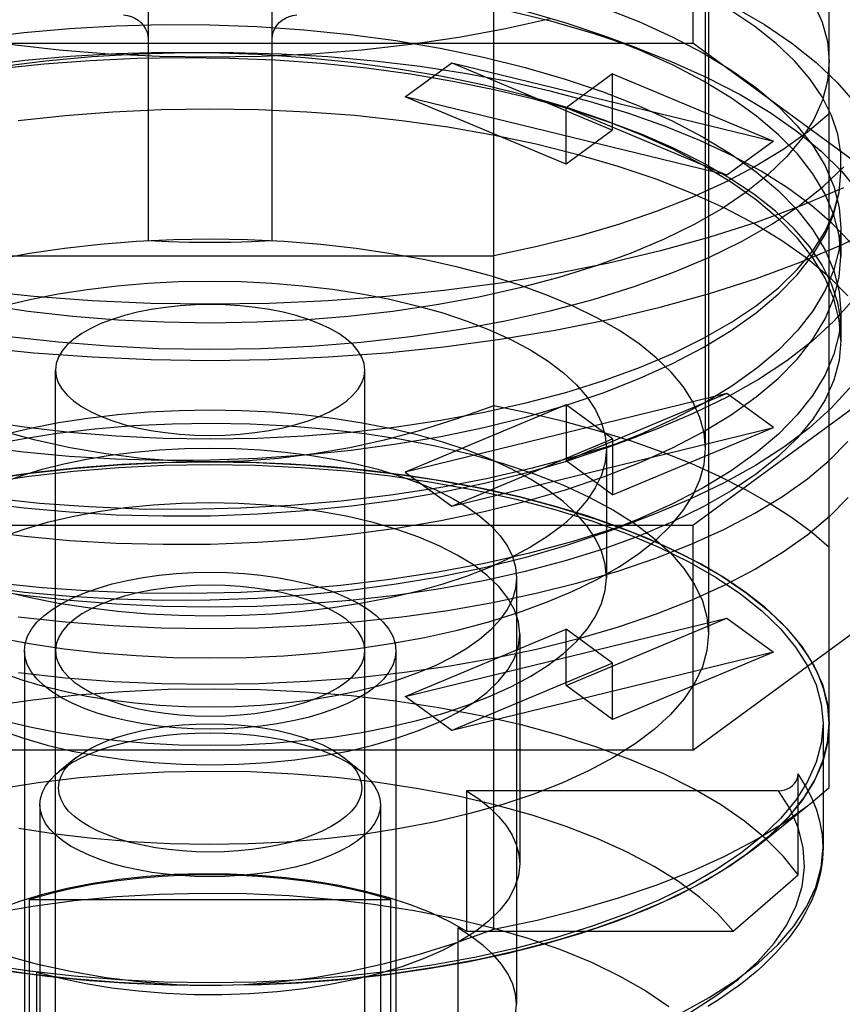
# Model space of a CAD drawing. Header units: inches. Extents: x 0 to 227, y 0 to 147.
# Tile 143 of 247: x 75.601 to 76.124, y 83.478 to 84.104. Entities that reach past the tile are written whole.
import ezdxf

# ---------------------------------------------------------------- set-up
doc = ezdxf.new("R2010")
doc.units = ezdxf.units.IN
doc.header["$LTSCALE"] = 12.466667
doc.header["$MEASUREMENT"] = 0
doc.linetypes.add('HIDDEN', pattern=[0.2, 0.1, -0.1])
doc.layers.get('0').update_dxf_attribs({"linetype": 'CONTINUOUS'})
doc.layers.add('DEFAULT_2', color=8, linetype='HIDDEN')

msp = doc.modelspace()

# ---------------------------------------------------------------- linework, layer by layer
at = {"color": 7, "linetype": 'Continuous'}
for points in [[(76.09815, 83.95), (76.12476, 83.96123), (76.14951, 83.9732), (76.17227, 83.98587), (76.19294, 83.99915), (76.21139, 84.01299), (76.22757, 84.02733), (76.24144, 84.04215), (76.2529, 84.05735), (76.26185, 84.07285), (76.26829, 84.08858), (76.27215, 84.1044), (76.27345, 84.12037)], [(75.93876, 84.10458), (75.91016, 84.0982), (75.88052, 84.09273), (75.84999, 84.08822), (75.81875, 84.08467), (75.78696, 84.08213), (75.7548, 84.08059), (75.72246, 84.08008), (75.69012, 84.08058), (75.65796, 84.0821), (75.62617, 84.08464), (75.59491, 84.08817), (75.56437, 84.09267), (75.53471, 84.09813), (75.50609, 84.10451)], [(76.12509, 83.99706), (76.09848, 83.98581), (76.07011, 83.97536), (76.04013, 83.96575), (76.00865, 83.95703), (75.97585, 83.94923)], [(75.31945, 83.96138), (75.34608, 83.95012), (75.37446, 83.93967), (75.40443, 83.93006), (75.43588, 83.92135), (75.46864, 83.91356), (75.5026, 83.90673), (75.53759, 83.9009), (75.57348, 83.89608), (75.61008, 83.89231), (75.6472, 83.88961), (75.68466, 83.88798), (75.72228, 83.88743), (75.75989, 83.88798), (75.79732, 83.8896), (75.83439, 83.8923), (75.87094, 83.89607), (75.90679, 83.90087), (75.94174, 83.9067), (75.97567, 83.91351), (76.00841, 83.92128), (76.03984, 83.92998), (76.06979, 83.93957), (76.09815, 83.95)], [(75.97585, 83.94923), (75.94186, 83.9424), (75.90685, 83.93656), (75.87098, 83.93175), (75.83441, 83.92799), (75.79732, 83.92528), (75.75988, 83.92366), (75.72227, 83.92311), (75.68466, 83.92366), (75.64722, 83.92528), (75.61013, 83.92799), (75.57356, 83.93175), (75.53769, 83.93656), (75.50268, 83.9424)]]:
    msp.add_lwpolyline(points, dxfattribs=at)
at = {"layer": 'DEFAULT_2', "color": 8, "linetype": 'HIDDEN'}
for p, q in [((75.90269, 83.52581), (75.90268, 84.28676)), ((76.0392, 84.25239), (76.0392, 83.7136)), ((76.03723, 83.83135), (76.03723, 84.23812)), ((76.02913, 84.2317), (76.02913, 84.08898)), ((76.11597, 83.61595), (76.11597, 84.19662)), ((75.6829, 84.12527), (75.6829, 83.96333)), ((75.76164, 83.96333), (75.76164, 84.12527)), ((75.41541, 84.08898), (76.02913, 84.08898)), ((75.99339, 84.08603), (75.97256, 84.09364)), ((76.33599, 83.86436), (76.02913, 84.08898)), ((75.84636, 84.05502), (75.87589, 84.07664)), ((75.87589, 84.07664), (76.08046, 84.02672)), ((75.87589, 84.07664), (75.97818, 84.03384)), ((75.97818, 84.06952), (75.94865, 84.04791)), ((75.97818, 84.03384), (75.97818, 84.06952)), ((75.97818, 84.06952), (76.08046, 84.02672)), ((76.05093, 84.00511), (75.84636, 84.05502)), ((75.94865, 84.01222), (75.84636, 84.05502)), ((75.94865, 84.01222), (75.94865, 84.04791)), ((76.05093, 84.00511), (75.94865, 84.04791)), ((75.98169, 84.03677), (75.97281, 84.04002)), ((75.97818, 84.03384), (75.94865, 84.01222)), ((76.08046, 84.02672), (76.05093, 84.00511)), ((76.33599, 84.00708), (76.02913, 83.78246)), ((76.12337, 83.9714), (76.12337, 83.95356)), ((75.54185, 83.95399), (75.90269, 83.95399)), ((76.12337, 83.91788), (76.12337, 83.90004)), ((75.62384, 83.37463), (75.62384, 83.88131)), ((75.8207, 83.37463), (75.8207, 83.88131)), ((76.05093, 83.86633), (75.84636, 83.81642)), ((76.05093, 83.86633), (75.94865, 83.82353)), ((76.02913, 83.63974), (76.33599, 83.86436)), ((76.08046, 83.84472), (76.05093, 83.86633)), ((75.94865, 83.85922), (75.84636, 83.81642)), ((75.94865, 83.85922), (75.94865, 83.82353)), ((75.97818, 83.8376), (75.94865, 83.85922)), ((75.87589, 83.7948), (76.08046, 83.84472)), ((75.97303, 83.83149), (75.99391, 83.83912)), ((75.97818, 83.80192), (76.08046, 83.84472)), ((75.87589, 83.7948), (75.97818, 83.8376)), ((75.97818, 83.8376), (75.97818, 83.80192)), ((75.97424, 83.83135), (75.97424, 83.74928)), ((75.97818, 83.80192), (75.94865, 83.82353)), ((75.84636, 83.81642), (75.87589, 83.7948)), ((76.02913, 83.78246), (75.41541, 83.78246)), ((75.97284, 83.77791), (75.99371, 83.78553)), ((76.02913, 83.78246), (76.02913, 83.63974)), ((75.91715, 83.74928), (75.91715, 83.47811)), ((75.84636, 83.67369), (76.05093, 83.72361)), ((75.94865, 83.68081), (76.05093, 83.72361)), ((76.05093, 83.72361), (76.08046, 83.70199)), ((75.84636, 83.67369), (75.94865, 83.71649)), ((75.91912, 83.7136), (75.91912, 83.56731)), ((75.94865, 83.68081), (75.94865, 83.71649)), ((75.97818, 83.69488), (75.94865, 83.71649)), ((75.60416, 83.7029), (75.60416, 83.34608)), ((75.84038, 83.7029), (75.84038, 83.34608)), ((76.08046, 83.70199), (75.87589, 83.65208)), ((76.08046, 83.70199), (75.97818, 83.65919)), ((75.97818, 83.69488), (75.87589, 83.65208)), ((75.97818, 83.65919), (75.97818, 83.69488)), ((75.97818, 83.65919), (75.94865, 83.68081)), ((75.87589, 83.65208), (75.84636, 83.67369)), ((76.11203, 83.65651), (76.11203, 83.57801)), ((76.02913, 83.63974), (75.41541, 83.63974)), ((75.63694, 83.63469), (75.62649, 83.62631)), ((75.8076, 83.63469), (75.81805, 83.62631)), ((76.09612, 83.56038), (76.09612, 83.6246)), ((75.88536, 83.6139), (75.88536, 83.52469)), ((76.08379, 83.6139), (75.88536, 83.6139)), ((76.10537, 83.60685), (76.11597, 83.61595)), ((75.614, 83.60497), (75.614, 83.25887)), ((75.83054, 83.60497), (75.83054, 83.25887)), ((76.07055, 83.57893), (76.10537, 83.60685)), ((76.07521, 83.54224), (76.09612, 83.56038)), ((75.60747, 83.41264), (75.60747, 83.54466)), ((75.60747, 83.54466), (75.83707, 83.54466)), ((75.83707, 83.54466), (75.83707, 83.41264)), ((76.05487, 83.52469), (76.07521, 83.54224)), ((75.87975, 83.52662), (75.87975, 83.29757)), ((75.88536, 83.52469), (76.05487, 83.52469)), ((75.61203, 83.33754), (75.61203, 83.49839))]:
    msp.add_line(p, q, dxfattribs=at)
for points in [[(75.9897, 84.19966), (76.01053, 84.19088), (76.02976, 84.18146), (76.04727, 84.17146), (76.06294, 84.16095), (76.07672, 84.14997), (76.08856, 84.13854), (76.09836, 84.12676), (76.10603, 84.11469), (76.11155, 84.10242), (76.11486, 84.09005), (76.11597, 84.07755)], [(76.12337, 84.00708), (76.12343, 84.0192), (76.12148, 84.03121), (76.1175, 84.04316), (76.11155, 84.05494), (76.10367, 84.06651), (76.09386, 84.07784), (76.08212, 84.0889), (76.06857, 84.09961), (76.05334, 84.10985), (76.03643, 84.11963), (76.01785, 84.12893), (75.99768, 84.13769), (75.98142, 84.14394)], [(75.99334, 84.13959), (76.01117, 84.13275), (76.03413, 84.12278), (76.05536, 84.11214), (76.07475, 84.10088), (76.09219, 84.08907), (76.10765, 84.07675), (76.12107, 84.06399), (76.13237, 84.05084)], [(75.97256, 84.09366), (75.94869, 84.10176), (75.92328, 84.10916), (75.89678, 84.11574), (75.86933, 84.12145), (75.84112, 84.12628), (75.8122, 84.13021), (75.78258, 84.13324), (75.75256, 84.13533), (75.72245, 84.13645), (75.69239, 84.13662), (75.66258, 84.13584), (75.63315, 84.13413), (75.60424, 84.13149), (75.57597, 84.12796), (75.54843, 84.12353), (75.52186, 84.11824), (75.49647, 84.11214), (75.47234, 84.10525), (75.44845, 84.09721)], [(75.42757, 84.08959), (75.4319, 84.09116), (75.45647, 84.09925), (75.48252, 84.10654), (75.50991, 84.11299), (75.53848, 84.11856), (75.56809, 84.12323), (75.59856, 84.12697), (75.62975, 84.12975), (75.66145, 84.13153), (75.6935, 84.1323), (75.72568, 84.13206), (75.75781, 84.1308), (75.78964, 84.12857), (75.82088, 84.12537), (75.85151, 84.12123), (75.88147, 84.11612), (75.91057, 84.11009), (75.93865, 84.10318), (75.96559, 84.09542), (75.99341, 84.08606)], [(75.97196, 84.11172), (75.99484, 84.10278), (76.01613, 84.09315), (76.03562, 84.08297), (76.05335, 84.0722), (76.06937, 84.06083), (76.08347, 84.04894), (76.09555, 84.03663), (76.10552, 84.02396), (76.11333, 84.01101), (76.11892, 83.99787), (76.12226, 83.98464), (76.12337, 83.9714)], [(75.66715, 84.10707), (75.66963, 84.10671), (75.672, 84.10602), (75.67432, 84.10499), (75.67646, 84.10367), (75.67833, 84.10209), (75.67993, 84.10029), (75.68122, 84.09827), (75.68216, 84.09613), (75.68272, 84.09398), (75.6829, 84.09178)], [(75.76164, 84.09178), (75.76183, 84.09401), (75.76239, 84.09617), (75.76334, 84.09831), (75.76464, 84.10033), (75.76624, 84.10212), (75.76811, 84.10369), (75.77024, 84.105), (75.77255, 84.10603), (75.77492, 84.10671), (75.77739, 84.10707)], [(75.57561, 84.09222), (75.60391, 84.09578), (75.63287, 84.09842), (75.66233, 84.10015), (75.69213, 84.10093), (75.7221, 84.10078), (75.75207, 84.09967), (75.78187, 84.09762), (75.81134, 84.09463), (75.84031, 84.09072), (75.86862, 84.0859), (75.89612, 84.08021), (75.92264, 84.07365), (75.94804, 84.06628), (75.97217, 84.05812), (75.99491, 84.04923), (76.01612, 84.03963), (76.03571, 84.02939), (76.05353, 84.01856), (76.06948, 84.00722), (76.0835, 83.99539), (76.09553, 83.98312), (76.10549, 83.97049), (76.11329, 83.95757), (76.11888, 83.94444), (76.12225, 83.93119), (76.12337, 83.91788)], [(76.12337, 83.95356), (76.12226, 83.9668), (76.11893, 83.98), (76.11336, 83.99311), (76.10559, 84.00602), (76.09568, 84.01864), (76.08368, 84.03091), (76.06968, 84.04274), (76.05378, 84.05408), (76.03607, 84.06487), (76.01662, 84.07508), (75.99549, 84.08466), (75.97256, 84.09366)], [(75.97281, 84.04005), (75.94842, 84.04832), (75.92302, 84.05571), (75.89647, 84.06228), (75.86898, 84.068), (75.84085, 84.0728), (75.81205, 84.07671), (75.7826, 84.07972), (75.75272, 84.0818), (75.7226, 84.08293), (75.6925, 84.0831), (75.66271, 84.08232), (75.63331, 84.08062), (75.60444, 84.07799), (75.57619, 84.07447), (75.54862, 84.07004), (75.52199, 84.06474), (75.49655, 84.05863), (75.47237, 84.05174), (75.44868, 84.04377)], [(76.12918, 83.96268), (76.11786, 83.97452), (76.10462, 83.98599), (76.08951, 83.99704), (76.07257, 84.00765), (76.05392, 84.01774), (76.03363, 84.02725), (76.01182, 84.03614), (75.98861, 84.04435), (75.96412, 84.05186), (75.93846, 84.05862), (75.91177, 84.06461), (75.88416, 84.06979), (75.85577, 84.07415), (75.82672, 84.07766), (75.79718, 84.0803), (75.76727, 84.08207), (75.73717, 84.08295), (75.70704, 84.08295), (75.677, 84.08206), (75.64714, 84.08029), (75.61761, 84.07764), (75.58857, 84.07412)], [(75.99341, 84.08606), (76.01551, 84.07747), (76.03822, 84.06734), (76.05922, 84.0565), (76.07841, 84.04501), (76.09566, 84.03294), (76.11087, 84.02039), (76.12394, 84.00742), (76.13478, 83.99412)], [(75.98171, 84.03678), (75.97527, 84.03909), (75.95225, 84.0466), (75.92808, 84.05341), (75.90285, 84.05948), (75.8767, 84.0648), (75.84963, 84.06934), (75.82162, 84.07312), (75.79296, 84.07608), (75.76388, 84.07818), (75.73453, 84.07942), (75.7051, 84.0798), (75.67561, 84.07931), (75.64609, 84.07794), (75.61683, 84.07572), (75.58816, 84.07266), (75.56005, 84.06877), (75.53259, 84.06407), (75.50573, 84.05854)], [(76.11597, 84.07755), (76.11486, 84.06508), (76.11157, 84.05274), (76.10608, 84.0405), (76.09845, 84.02847), (76.08871, 84.01672)], [(75.60011, 84.03995), (75.63006, 84.04318), (75.66048, 84.04551), (75.69123, 84.04691), (75.72213, 84.04738), (75.75303, 84.04692), (75.78377, 84.04553), (75.8142, 84.04321), (75.84414, 84.03998), (75.87346, 84.03586), (75.902, 84.03088), (75.92961, 84.02504), (75.95617, 84.01839), (75.98154, 84.01096), (76.0056, 84.00278), (76.02821, 83.99389), (76.04928, 83.98435), (76.06869, 83.97419), (76.08634, 83.96347), (76.10212, 83.95226), (76.11597, 83.9406), (76.12786, 83.92851)], [(76.11597, 84.04412), (76.10211, 84.03246), (76.08641, 84.0213), (76.06882, 84.01061), (76.04949, 84.00048), (76.02849, 83.99096), (76.00595, 83.98208), (75.98197, 83.97391), (75.95669, 83.96648), (75.93028, 83.95984), (75.90269, 83.95399)], [(76.12337, 83.90004), (76.12226, 83.9133), (76.11891, 83.92652), (76.11334, 83.93962), (76.10558, 83.95252), (76.09567, 83.96512), (76.08369, 83.97737), (76.06971, 83.9892), (76.0538, 84.00055), (76.03601, 84.01138), (76.01646, 84.02163), (75.99527, 84.03123), (75.97281, 84.04005)], [(76.12337, 83.90004), (76.12345, 83.91207), (76.1215, 83.92407), (76.1175, 83.93608), (76.11151, 83.94797), (76.10354, 83.95962), (76.09362, 83.97103), (76.0817, 83.9822), (76.06796, 83.993), (76.05257, 84.00328), (76.03556, 84.01304), (76.01702, 84.02227), (75.99694, 84.03094), (75.98171, 84.03678)], [(76.08871, 84.01672), (76.07693, 84.00532), (76.0632, 83.99435), (76.04758, 83.98384), (76.0301, 83.97383), (76.01089, 83.96439), (75.99005, 83.95559), (75.96773, 83.94747), (75.94405, 83.94008), (75.91914, 83.93347), (75.89315, 83.92766), (75.86621, 83.92269), (75.83846, 83.91858), (75.81005, 83.91536), (75.78114, 83.91304), (75.75189, 83.91164), (75.72248, 83.91117), (75.69306, 83.91163), (75.66382, 83.91301), (75.6349, 83.91532), (75.60648, 83.91853), (75.57871, 83.92263)], [(75.59455, 83.90267), (75.62579, 83.89913), (75.65758, 83.89659), (75.68974, 83.89505), (75.72208, 83.89453), (75.75442, 83.89504), (75.78658, 83.89656), (75.81837, 83.89909), (75.84963, 83.90263), (75.88017, 83.90713), (75.90983, 83.91259), (75.93845, 83.91896), (75.96585, 83.92623), (75.99191, 83.93433), (76.01645, 83.94324), (76.03937, 83.9529), (76.06052, 83.96327), (76.07979, 83.97427), (76.09702, 83.98583), (76.11218, 83.9979), (76.12519, 84.01047)], [(75.5753, 83.83278), (75.60355, 83.82923), (75.63253, 83.82656), (75.66218, 83.82482), (75.69219, 83.82403), (75.72228, 83.82419), (75.75235, 83.82531), (75.7823, 83.82738), (75.81188, 83.83039), (75.84081, 83.83432), (75.86902, 83.83913), (75.89633, 83.84481), (75.92271, 83.85133), (75.94812, 83.85871), (75.9723, 83.86689), (75.99507, 83.87581), (76.01629, 83.88541), (76.03577, 83.8956), (76.0535, 83.90638), (76.06945, 83.91772), (76.0835, 83.92957), (76.0956, 83.94191), (76.10559, 83.95462), (76.11336, 83.96754), (76.11893, 83.98064), (76.12226, 83.99384), (76.12337, 84.00708)], [(75.57577, 83.84928), (75.60409, 83.8451), (75.63306, 83.84182), (75.66253, 83.83946), (75.69232, 83.83804), (75.72225, 83.83757), (75.75221, 83.83804), (75.78208, 83.83947), (75.81164, 83.84183), (75.84068, 83.84513), (75.86904, 83.84933), (75.89656, 83.85441), (75.9231, 83.86035), (75.94849, 83.8671), (75.97261, 83.87464), (75.99532, 83.88291), (76.0165, 83.89188), (76.03605, 83.90149), (76.05383, 83.91169), (76.06973, 83.92239), (76.08368, 83.93356), (76.09564, 83.94515), (76.10554, 83.9571), (76.11329, 83.96933), (76.11888, 83.98178), (76.12223, 83.99436), (76.12337, 84.00708)], [(76.12337, 83.9714), (76.12226, 83.95817), (76.11894, 83.94501), (76.11342, 83.93197), (76.10572, 83.91913), (76.09583, 83.9065), (76.08385, 83.89422), (76.06992, 83.88241), (76.05408, 83.87108), (76.0364, 83.86028), (76.01693, 83.85004), (75.99568, 83.84038), (75.97303, 83.83147)], [(75.85893, 83.95128), (75.83737, 83.95525), (75.81517, 83.95854), (75.79245, 83.96111), (75.76933, 83.96296), (75.74594, 83.96408), (75.72242, 83.96446), (75.69889, 83.96409), (75.6755, 83.96298), (75.65238, 83.96114), (75.62965, 83.95857), (75.60743, 83.9553)], [(75.76164, 83.96333), (75.74854, 83.96275), (75.73542, 83.9624), (75.72227, 83.96229), (75.70912, 83.9624), (75.696, 83.96275), (75.6829, 83.96333)], [(75.60743, 83.9553), (75.58586, 83.95133), (75.56505, 83.94669), (75.54512, 83.94141), (75.52617, 83.93551), (75.50832, 83.92903), (75.49165, 83.92201), (75.47627, 83.91447), (75.46226, 83.90647), (75.44972, 83.89807), (75.4387, 83.88928), (75.42924, 83.88014), (75.4214, 83.87072), (75.41526, 83.86107), (75.41085, 83.85125), (75.4082, 83.84135), (75.40731, 83.83135)], [(75.57587, 83.77918), (75.60414, 83.77564), (75.63308, 83.773), (75.66261, 83.77128), (75.69248, 83.7705), (75.72244, 83.77067), (75.7524, 83.77179), (75.78226, 83.77385), (75.81178, 83.77686), (75.84072, 83.78078), (75.86897, 83.7856), (75.89643, 83.79131), (75.92292, 83.79786), (75.94825, 83.80523), (75.97233, 83.81338), (75.99509, 83.82229), (76.0163, 83.83189), (76.0358, 83.8421), (76.05353, 83.85288), (76.06939, 83.86416), (76.08338, 83.87594), (76.09546, 83.88824), (76.10547, 83.90092), (76.11329, 83.91388), (76.11889, 83.92703), (76.12225, 83.94028), (76.12337, 83.95356)], [(76.03723, 83.83135), (76.03634, 83.84133), (76.03371, 83.85121), (76.02931, 83.861), (76.02321, 83.87062), (76.01542, 83.88002), (76.006, 83.88914), (75.99501, 83.89792), (75.98251, 83.90633), (75.96852, 83.91434), (75.95314, 83.92189), (75.93647, 83.92894), (75.9186, 83.93543), (75.89965, 83.94134), (75.87972, 83.94663), (75.85893, 83.95128)], [(75.4703, 83.83135), (75.47113, 83.83994), (75.47348, 83.84822), (75.47737, 83.85639), (75.48275, 83.86441), (75.48961, 83.87223), (75.49788, 83.87979), (75.50754, 83.88706), (75.51851, 83.894), (75.53076, 83.90055), (75.54419, 83.90668), (75.55874, 83.91236), (75.57427, 83.91753), (75.59058, 83.92214), (75.60769, 83.92619), (75.6256, 83.92969), (75.64415, 83.93259), (75.66322, 83.93487), (75.68268, 83.93652), (75.70235, 83.9375), (75.72227, 83.93784)], [(75.72227, 83.93784), (75.74205, 83.93751), (75.7616, 83.93653), (75.78101, 83.9349), (75.80006, 83.93264), (75.81864, 83.92974), (75.8366, 83.92625), (75.85378, 83.92219), (75.87018, 83.91756), (75.8858, 83.91236), (75.90045, 83.90664), (75.91397, 83.90046), (75.92628, 83.89385), (75.93731, 83.88685), (75.94699, 83.87952), (75.95526, 83.87189), (75.96209, 83.86402), (75.96742, 83.85596), (75.97123, 83.84775), (75.97351, 83.83945), (75.97424, 83.83135)], [(75.8207, 83.88131), (75.82021, 83.8854), (75.8188, 83.88942), (75.81645, 83.89338), (75.81319, 83.89723), (75.80905, 83.90093), (75.80409, 83.90443), (75.79836, 83.90769), (75.79191, 83.9107), (75.78475, 83.91344), (75.77698, 83.91588), (75.76867, 83.91799), (75.75992, 83.91974), (75.75082, 83.92111), (75.74145, 83.9221), (75.73192, 83.9227), (75.7223, 83.9229), (75.71268, 83.9227), (75.70317, 83.92211), (75.69383, 83.92113), (75.68476, 83.91976), (75.67604, 83.91803), (75.66775, 83.91594), (75.65999, 83.91351), (75.65283, 83.91078), (75.64635, 83.90778), (75.6406, 83.90452), (75.6356, 83.90101), (75.63142, 83.89731), (75.62813, 83.89344), (75.62575, 83.88946), (75.62433, 83.88542), (75.62384, 83.88131)], [(76.13074, 83.92555), (76.1189, 83.91226), (76.10493, 83.89943), (76.08891, 83.8871), (76.07095, 83.87531), (76.05112, 83.86412), (76.02947, 83.85357), (76.00612, 83.84374), (75.99392, 83.83912)], [(76.12337, 83.91788), (76.12225, 83.90458), (76.11889, 83.89134), (76.11332, 83.87825), (76.10554, 83.86535), (76.09562, 83.85274), (76.0836, 83.84046), (76.06953, 83.82858), (76.05353, 83.8172), (76.03576, 83.8064), (76.01627, 83.79619), (75.99511, 83.78662), (75.97284, 83.77788)], [(76.12337, 83.90004), (76.12224, 83.88733), (76.11889, 83.87476), (76.1133, 83.8623), (76.10554, 83.85005), (76.09563, 83.83809), (76.08364, 83.82648), (76.06964, 83.81529), (76.0537, 83.80456), (76.03584, 83.79434), (76.01622, 83.7847), (75.99495, 83.77572), (75.97216, 83.76744), (75.94798, 83.75991), (75.92255, 83.75317), (75.89601, 83.74725), (75.86851, 83.74219), (75.8402, 83.73802), (75.81123, 83.73475), (75.78175, 83.7324), (75.75196, 83.73099), (75.72209, 83.73053), (75.69222, 83.731), (75.66249, 83.73242), (75.63307, 83.73477), (75.60412, 83.73805), (75.57581, 83.74223)], [(75.62384, 83.88131), (75.62433, 83.87721), (75.62574, 83.87319), (75.62809, 83.86923), (75.63135, 83.86538), (75.63549, 83.86168), (75.64045, 83.85818), (75.64618, 83.85492), (75.65263, 83.85191), (75.65979, 83.84917), (75.66756, 83.84673), (75.67587, 83.84462), (75.68462, 83.84287), (75.69372, 83.8415), (75.70309, 83.84051), (75.71262, 83.83991), (75.72224, 83.83971), (75.73186, 83.83991), (75.74137, 83.8405), (75.75071, 83.84149), (75.75978, 83.84285), (75.7685, 83.84459), (75.77679, 83.84667), (75.78455, 83.8491), (75.79171, 83.85183), (75.79819, 83.85483), (75.80394, 83.85809), (75.80894, 83.8616), (75.81312, 83.8653), (75.81641, 83.86917), (75.81878, 83.87315), (75.82021, 83.87719), (75.8207, 83.88131)], [(76.12907, 83.87001), (76.11714, 83.85701), (76.10311, 83.8444), (76.08707, 83.83225), (76.06907, 83.82063), (76.0492, 83.8096), (76.02753, 83.7992), (76.00421, 83.78948), (75.9937, 83.78553)], [(75.72227, 83.8229), (75.7007, 83.82341), (75.67866, 83.82508), (75.65594, 83.82796), (75.63318, 83.83192), (75.61132, 83.83676), (75.58923, 83.84272), (75.56597, 83.85002), (75.54186, 83.85858)], [(75.90268, 83.85858), (75.87844, 83.84998), (75.8551, 83.84266), (75.83297, 83.83669), (75.81111, 83.83187), (75.78836, 83.82793), (75.76568, 83.82506), (75.74372, 83.8234), (75.72227, 83.8229)], [(76.0285, 83.82161), (76.00982, 83.82905), (75.99012, 83.83601), (75.96949, 83.84247), (75.94799, 83.84839), (75.92569, 83.85377), (75.90268, 83.85858)], [(75.72227, 83.85577), (75.70249, 83.85544), (75.68294, 83.85447), (75.66353, 83.85284), (75.64448, 83.85057), (75.6259, 83.84767), (75.60794, 83.84418), (75.59076, 83.84012), (75.57436, 83.83549), (75.55874, 83.83029), (75.54409, 83.82458), (75.53057, 83.81839), (75.51826, 83.81178), (75.50723, 83.80478), (75.49755, 83.79745), (75.48928, 83.78982), (75.48245, 83.78195), (75.47712, 83.77389), (75.47331, 83.76568), (75.47103, 83.75738), (75.4703, 83.74928)], [(75.97424, 83.74929), (75.97341, 83.75787), (75.97106, 83.76615), (75.96717, 83.77433), (75.96179, 83.78234), (75.95493, 83.79016), (75.94666, 83.79772), (75.937, 83.80499), (75.92603, 83.81193), (75.91378, 83.81848), (75.90035, 83.82462), (75.8858, 83.83029), (75.87027, 83.83547), (75.85396, 83.84007), (75.83685, 83.84412), (75.81894, 83.84762), (75.80039, 83.85052), (75.78132, 83.8528), (75.76186, 83.85445), (75.74219, 83.85544), (75.72227, 83.85577)], [(75.57886, 83.83305), (75.60156, 83.83745), (75.62498, 83.84108), (75.64898, 83.84391), (75.67341, 83.84594), (75.69812, 83.84715), (75.72296, 83.84754), (75.74778, 83.84711), (75.77243, 83.84586), (75.79676, 83.84379), (75.82063, 83.84093), (75.84389, 83.83729), (75.86642, 83.83289), (75.88806, 83.82775), (75.9087, 83.82192), (75.92822, 83.81541), (75.94648, 83.80827), (75.96336, 83.80054), (75.97874, 83.79229), (75.99246, 83.78362), (76.00452, 83.77452), (76.01493, 83.765), (76.02358, 83.75513), (76.03037, 83.74499), (76.03526, 83.73464), (76.0382, 83.72419), (76.0392, 83.7136)], [(75.99392, 83.83912), (75.98124, 83.83466), (75.95489, 83.82635), (75.92707, 83.81882), (75.89804, 83.81216), (75.86801, 83.80644), (75.83715, 83.80169), (75.80564, 83.79793), (75.77369, 83.79518), (75.7415, 83.79342), (75.70925, 83.79268), (75.6771, 83.79295), (75.64523, 83.79424), (75.61381, 83.79653), (75.583, 83.7998), (75.55295, 83.80401), (75.52383, 83.80915), (75.4958, 83.81518), (75.46902, 83.82207), (75.44364, 83.8298), (75.4281, 83.8352)], [(75.60011, 83.72445), (75.63006, 83.72121), (75.66048, 83.71889), (75.69123, 83.71749), (75.72213, 83.71702), (75.75303, 83.71748), (75.78377, 83.71887), (75.8142, 83.72119), (75.84414, 83.72441), (75.87346, 83.72853), (75.902, 83.73352), (75.92961, 83.73936), (75.95617, 83.74601), (75.98154, 83.75344), (76.0056, 83.76162), (76.02821, 83.7705), (76.04928, 83.78005), (76.06869, 83.79021), (76.08634, 83.80092), (76.10212, 83.81213), (76.11597, 83.8238), (76.12786, 83.83589)], [(75.97303, 83.83147), (75.94859, 83.82318), (75.92311, 83.81576), (75.89667, 83.8092), (75.8693, 83.8035), (75.84106, 83.79867), (75.8121, 83.79474), (75.78252, 83.79172), (75.75257, 83.78964), (75.72251, 83.78851), (75.69246, 83.78834), (75.66249, 83.78913), (75.6329, 83.79085), (75.604, 83.79349), (75.57584, 83.79702), (75.54856, 83.80141), (75.52219, 83.80666), (75.49674, 83.81276), (75.47251, 83.81966), (75.44894, 83.82757)], [(75.72227, 83.72487), (75.70249, 83.72519), (75.68294, 83.72617), (75.66353, 83.7278), (75.64448, 83.73007), (75.6259, 83.73296), (75.60794, 83.73646), (75.59076, 83.74052), (75.57436, 83.74514), (75.55874, 83.75034), (75.54409, 83.75606), (75.53057, 83.76225), (75.51826, 83.76886), (75.50723, 83.77585), (75.49755, 83.78319), (75.48928, 83.79081), (75.48245, 83.79868), (75.47712, 83.80675), (75.47331, 83.81495), (75.47103, 83.82326), (75.4703, 83.83135)], [(75.52739, 83.74929), (75.52808, 83.7562), (75.53009, 83.76293), (75.53339, 83.76957), (75.53798, 83.77607), (75.54382, 83.78239), (75.55088, 83.78848), (75.5591, 83.79432), (75.56844, 83.79985), (75.57884, 83.80504), (75.59024, 83.80986), (75.60251, 83.81426), (75.61551, 83.81819), (75.62925, 83.82166), (75.6437, 83.82465), (75.65873, 83.82714), (75.67421, 83.8291), (75.69004, 83.83051), (75.70604, 83.83136), (75.72227, 83.83165)], [(75.58561, 83.71143), (75.60717, 83.70745), (75.62937, 83.70417), (75.65209, 83.70159), (75.67521, 83.69974), (75.6986, 83.69862), (75.72212, 83.69825), (75.74565, 83.69861), (75.76904, 83.69972), (75.79216, 83.70156), (75.81489, 83.70413), (75.83711, 83.70741), (75.85868, 83.71138), (75.87949, 83.71601), (75.89942, 83.7213), (75.91837, 83.72719), (75.93622, 83.73367), (75.95289, 83.74069), (75.96827, 83.74823), (75.98228, 83.75623), (75.99482, 83.76464), (76.00584, 83.77342), (76.0153, 83.78256), (76.02314, 83.79199), (76.02928, 83.80164), (76.03369, 83.81145), (76.03634, 83.82135), (76.03723, 83.83135)], [(75.72227, 83.83165), (75.73839, 83.83136), (75.7543, 83.83053), (75.77008, 83.82913), (75.78554, 83.82718), (75.80057, 83.8247), (75.81504, 83.82171), (75.82882, 83.81825), (75.84188, 83.81431), (75.85422, 83.80989), (75.86569, 83.80505), (75.87615, 83.79982), (75.88555, 83.79425), (75.89381, 83.78837), (75.90088, 83.78223), (75.90671, 83.77587), (75.91129, 83.76934), (75.91455, 83.76268), (75.91652, 83.75593), (75.91715, 83.74928)], [(75.97424, 83.83135), (75.97341, 83.82277), (75.97106, 83.81449), (75.96717, 83.80631), (75.96179, 83.79829), (75.95493, 83.79048), (75.94666, 83.78291), (75.937, 83.77564), (75.92603, 83.76871), (75.91378, 83.76215), (75.90035, 83.75602), (75.8858, 83.75034), (75.87027, 83.74517), (75.85396, 83.74056), (75.83685, 83.73651), (75.81894, 83.73302), (75.80039, 83.73011), (75.78132, 83.72783), (75.76186, 83.72619), (75.74219, 83.7252), (75.72227, 83.72487)], [(75.69407, 83.82247), (75.66617, 83.8212), (75.6385, 83.81909), (75.61126, 83.81615), (75.5846, 83.81239), (75.55864, 83.80785), (75.53352, 83.80253), (75.50937, 83.79647), (75.4863, 83.7897), (75.46443, 83.78225), (75.44388, 83.77416), (75.42474, 83.76548), (75.40712, 83.75624), (75.3911, 83.74649), (75.37677, 83.73628), (75.36418, 83.72567), (75.35343, 83.7147), (75.34454, 83.70343), (75.33759, 83.69192), (75.33259, 83.68022), (75.32959, 83.66843), (75.32857, 83.65651)], [(75.57843, 83.8114), (75.60622, 83.81551), (75.63466, 83.81873), (75.66359, 83.82104), (75.69285, 83.82243), (75.72227, 83.8229), (75.75169, 83.82243), (75.78095, 83.82104), (75.80988, 83.81873), (75.83832, 83.81551), (75.8661, 83.8114), (75.89309, 83.80642), (75.91912, 83.80061), (75.94405, 83.79399), (75.96774, 83.7866), (75.99005, 83.77848), (76.01087, 83.76968), (76.03008, 83.76025), (76.04756, 83.75024), (76.06322, 83.73971), (76.07698, 83.7287), (76.08876, 83.7173), (76.09848, 83.70556), (76.1061, 83.69354), (76.11157, 83.68131), (76.11487, 83.66895), (76.11597, 83.65651)], [(75.57976, 83.80983), (75.60724, 83.81389), (75.63536, 83.81709), (75.66398, 83.81938), (75.69294, 83.82077), (75.72206, 83.82123), (75.75118, 83.82078), (75.78014, 83.81941), (75.80877, 83.81713), (75.83691, 83.81395), (75.8644, 83.80989), (75.89109, 83.80498), (75.91684, 83.79924), (75.9415, 83.79271), (75.96494, 83.78541), (75.98703, 83.7774), (76.00765, 83.76871), (76.02668, 83.75938), (76.04402, 83.74948), (76.05953, 83.73908), (76.07318, 83.72821), (76.0849, 83.71689), (76.0946, 83.70523), (76.10219, 83.69328), (76.10766, 83.68113), (76.11093, 83.66889), (76.11203, 83.65651)], [(76.00066, 83.77417), (75.98181, 83.78162), (75.96194, 83.78852), (75.941, 83.79486), (75.91912, 83.80061), (75.8964, 83.80574), (75.87293, 83.81023), (75.84882, 83.81407), (75.82417, 83.81723), (75.79908, 83.8197), (75.77366, 83.82147), (75.74807, 83.82254), (75.72227, 83.8229)], [(76.11597, 83.76844), (76.10459, 83.77817), (76.09187, 83.78759), (76.07784, 83.79667), (76.06257, 83.80539), (76.0461, 83.81372), (76.0285, 83.82161)], [(75.91912, 83.7136), (75.91827, 83.7213), (75.91577, 83.72888), (75.9116, 83.73636), (75.90583, 83.74365), (75.89848, 83.75068), (75.88965, 83.75739), (75.87945, 83.76369), (75.86789, 83.76958), (75.85499, 83.77504), (75.84093, 83.77998), (75.82587, 83.78434), (75.80992, 83.78809), (75.79323, 83.7912), (75.77595, 83.79364), (75.75824, 83.79539), (75.74023, 83.79645), (75.72209, 83.79679), (75.70397, 83.79644), (75.686, 83.79537), (75.66835, 83.79361), (75.65116, 83.79118), (75.63456, 83.78808), (75.61871, 83.78435), (75.60372, 83.78002), (75.58972, 83.7751)], [(76.12799, 83.80036), (76.11616, 83.78829), (76.10235, 83.77663), (76.08662, 83.76543), (76.06899, 83.7547), (76.04959, 83.74452), (76.02851, 83.73495), (76.00588, 83.72604), (75.98181, 83.71784), (75.95643, 83.7104), (75.92988, 83.70374), (75.90227, 83.69789), (75.87374, 83.6929), (75.84443, 83.68877), (75.81448, 83.68553), (75.78406, 83.68321), (75.75331, 83.68181), (75.72241, 83.68133), (75.69151, 83.6818), (75.66077, 83.68319), (75.63034, 83.68551), (75.6004, 83.68873)], [(75.9937, 83.78553), (75.97933, 83.78049), (75.953, 83.77226), (75.92541, 83.76487), (75.89677, 83.75837), (75.86715, 83.75278), (75.8366, 83.74811), (75.80537, 83.74439), (75.77367, 83.74165), (75.74172, 83.7399), (75.70974, 83.73915), (75.67791, 83.73941), (75.64643, 83.74066), (75.61541, 83.74288), (75.58499, 83.74604), (75.55529, 83.75012), (75.52644, 83.75511), (75.49861, 83.76099), (75.47199, 83.76774), (75.44664, 83.77532), (75.42787, 83.78177)], [(75.97284, 83.77788), (75.94834, 83.76958), (75.92298, 83.7622), (75.89647, 83.75563), (75.86898, 83.74992), (75.84064, 83.74509), (75.81163, 83.74116), (75.78209, 83.73816), (75.75224, 83.7361), (75.7223, 83.73499), (75.69238, 83.73482), (75.6626, 83.7356), (75.63314, 83.73731), (75.60416, 83.73996), (75.57583, 83.7435), (75.54829, 83.74794), (75.52172, 83.75324)], [(76.11597, 83.65651), (76.11512, 83.66742), (76.1126, 83.67823), (76.1084, 83.68897), (76.10256, 83.69958), (76.09507, 83.71), (76.086, 83.72019), (76.07537, 83.7301), (76.06322, 83.73971), (76.04962, 83.74895), (76.03461, 83.7578), (76.0183, 83.7662), (76.00066, 83.77417)], [(75.60416, 83.7029), (75.60467, 83.70752), (75.60617, 83.71206), (75.60867, 83.71655), (75.61213, 83.72093), (75.61654, 83.72515), (75.62184, 83.72917), (75.62796, 83.73295), (75.63488, 83.73648), (75.64259, 83.73974), (75.651, 83.7427), (75.66002, 83.74532), (75.66959, 83.74757), (75.6796, 83.74944), (75.68997, 83.75091), (75.7006, 83.75197), (75.71141, 83.7526), (75.7223, 83.75281), (75.73319, 83.7526), (75.74398, 83.75196), (75.75458, 83.75091), (75.7649, 83.74945), (75.77487, 83.74759), (75.78439, 83.74535), (75.79338, 83.74275), (75.80177, 83.73981), (75.80948, 83.73656), (75.81641, 83.73304), (75.82256, 83.72927), (75.82789, 83.72524), (75.83233, 83.72101), (75.83582, 83.71662), (75.83835, 83.71211), (75.83986, 83.70755), (75.84038, 83.7029)], [(75.4703, 83.74928), (75.47113, 83.7407), (75.47348, 83.73242), (75.47737, 83.72424), (75.48275, 83.71623), (75.48961, 83.70841), (75.49788, 83.70085), (75.50754, 83.69358), (75.51851, 83.68664), (75.53076, 83.68009), (75.54419, 83.67395), (75.55874, 83.66828), (75.57427, 83.6631), (75.59058, 83.6585), (75.60769, 83.65445), (75.6256, 83.65095), (75.64415, 83.64805), (75.66322, 83.64577), (75.68268, 83.64412), (75.70235, 83.64313), (75.72227, 83.6428)], [(75.72227, 83.66692), (75.70615, 83.66721), (75.69024, 83.66804), (75.67446, 83.66944), (75.659, 83.67139), (75.64397, 83.67387), (75.6295, 83.67686), (75.61572, 83.68032), (75.60266, 83.68426), (75.59032, 83.68868), (75.57885, 83.69352), (75.56839, 83.69875), (75.55899, 83.70432), (75.55073, 83.7102), (75.54366, 83.71634), (75.53783, 83.7227), (75.53325, 83.72923), (75.52999, 83.73589), (75.52802, 83.74264), (75.52739, 83.74929)], [(75.72227, 83.6428), (75.74205, 83.64313), (75.7616, 83.6441), (75.78101, 83.64573), (75.80006, 83.648), (75.81864, 83.6509), (75.8366, 83.65439), (75.85378, 83.65845), (75.87018, 83.66307), (75.8858, 83.66828), (75.90045, 83.67399), (75.91397, 83.68018), (75.92628, 83.68679), (75.93731, 83.69379), (75.94699, 83.70112), (75.95526, 83.70875), (75.96209, 83.71662), (75.96742, 83.72468), (75.97123, 83.73289), (75.97351, 83.74119), (75.97424, 83.74929)], [(75.91715, 83.74928), (75.91646, 83.74237), (75.91445, 83.73564), (75.91115, 83.729), (75.90656, 83.7225), (75.90072, 83.71618), (75.89366, 83.71009), (75.88544, 83.70425), (75.8761, 83.69872), (75.8657, 83.69353), (75.8543, 83.68871), (75.84203, 83.68431), (75.82903, 83.68038), (75.81529, 83.67691), (75.80084, 83.67392), (75.78581, 83.67143), (75.77033, 83.66947), (75.7545, 83.66806), (75.7385, 83.66721), (75.72227, 83.66692)], [(75.8207, 83.7029), (75.82019, 83.70706), (75.81875, 83.71112), (75.81636, 83.71511), (75.81306, 83.71896), (75.80889, 83.72265), (75.8039, 83.72614), (75.79818, 83.72938), (75.79174, 83.73237), (75.7846, 83.73509), (75.77686, 83.73751), (75.76858, 83.7396), (75.75986, 83.74134), (75.75078, 83.74271), (75.74144, 83.7437), (75.73192, 83.74429), (75.72232, 83.7445), (75.71272, 83.7443), (75.70322, 83.74371), (75.6939, 83.74273), (75.68485, 83.74137), (75.67616, 83.73965), (75.6679, 83.73757), (75.66016, 83.73517), (75.65301, 83.73246), (75.64655, 83.72947), (75.64079, 83.72623), (75.63577, 83.72274), (75.63156, 83.71904), (75.62823, 83.71517), (75.62581, 83.71116), (75.62435, 83.70708), (75.62384, 83.7029)], [(75.58955, 83.65217), (75.60361, 83.64723), (75.61867, 83.64287), (75.63462, 83.63911), (75.65131, 83.63601), (75.66859, 83.63356), (75.6863, 83.63181), (75.70431, 83.63076), (75.72245, 83.63041), (75.74057, 83.63077), (75.75854, 83.63184), (75.77619, 83.63359), (75.79338, 83.63603), (75.80998, 83.63912), (75.82583, 83.64286), (75.84082, 83.64719), (75.85482, 83.6521), (75.86769, 83.65753), (75.87923, 83.6634), (75.88946, 83.66969), (75.89832, 83.67639), (75.90571, 83.68342), (75.91153, 83.69073), (75.91574, 83.69824), (75.91826, 83.70586), (75.91912, 83.7136)], [(76.0392, 83.7136), (76.03822, 83.70309), (76.03531, 83.6927), (76.03046, 83.68238), (76.02372, 83.67225), (76.0151, 83.66238), (76.0047, 83.65283), (75.99262, 83.6437), (75.97886, 83.63499), (75.9634, 83.62669), (75.94641, 83.61891), (75.92801, 83.61172), (75.90833, 83.60517), (75.88751, 83.59931), (75.86568, 83.59416), (75.84298, 83.58976), (75.81956, 83.58613), (75.79556, 83.5833), (75.77113, 83.58126), (75.74642, 83.58005), (75.72158, 83.57966), (75.69676, 83.5801), (75.67211, 83.58135), (75.64778, 83.58342), (75.62391, 83.58628), (75.60065, 83.58992)], [(75.84038, 83.7029), (75.83987, 83.69828), (75.83837, 83.69373), (75.83587, 83.68924), (75.83241, 83.68487), (75.828, 83.68065), (75.8227, 83.67663), (75.81658, 83.67285), (75.80966, 83.66932), (75.80195, 83.66606), (75.79354, 83.6631), (75.78451, 83.66048), (75.77495, 83.65822), (75.76494, 83.65636), (75.75457, 83.65489), (75.74394, 83.65383), (75.73313, 83.65319), (75.72224, 83.65298), (75.71135, 83.6532), (75.70056, 83.65383), (75.68996, 83.65489), (75.67964, 83.65635), (75.66967, 83.65821), (75.66015, 83.66045), (75.65116, 83.66304), (75.64277, 83.66599), (75.63506, 83.66924), (75.62813, 83.67275), (75.62198, 83.67653), (75.61665, 83.68056), (75.61221, 83.68479), (75.60872, 83.68918), (75.60619, 83.69368), (75.60468, 83.69825), (75.60416, 83.7029)], [(75.62384, 83.7029), (75.62435, 83.69874), (75.62579, 83.69468), (75.62818, 83.69069), (75.63148, 83.68684), (75.63565, 83.68315), (75.64064, 83.67966), (75.64636, 83.67642), (75.6528, 83.67343), (75.65994, 83.67071), (75.66768, 83.66829), (75.67596, 83.6662), (75.68468, 83.66446), (75.69376, 83.66309), (75.7031, 83.6621), (75.71262, 83.6615), (75.72222, 83.6613), (75.73182, 83.6615), (75.74132, 83.66209), (75.75064, 83.66307), (75.75969, 83.66443), (75.76838, 83.66615), (75.77664, 83.66823), (75.78438, 83.67063), (75.79153, 83.67334), (75.79799, 83.67632), (75.80375, 83.67956), (75.80877, 83.68306), (75.81298, 83.68676), (75.81631, 83.69063), (75.81873, 83.69463), (75.82019, 83.69872), (75.8207, 83.7029)], [(76.09612, 83.56038), (76.08679, 83.5721), (76.07541, 83.5835), (76.06203, 83.59451), (76.04674, 83.60506), (76.02961, 83.61509), (76.01075, 83.62455), (75.99027, 83.63339), (75.96827, 83.64156), (75.94488, 83.649), (75.92024, 83.65568), (75.89448, 83.66156), (75.86775, 83.6666), (75.8402, 83.67079), (75.81199, 83.67409), (75.78327, 83.67648), (75.7542, 83.67796), (75.72495, 83.6785), (75.69569, 83.67813), (75.66658, 83.67682), (75.63778, 83.67459), (75.60946, 83.67146), (75.58178, 83.66744)], [(76.11597, 83.65651), (76.11487, 83.64408), (76.11157, 83.63171), (76.1061, 83.61949), (76.09848, 83.60747), (76.08876, 83.59573), (76.07698, 83.58432), (76.06322, 83.57332), (76.04756, 83.56279), (76.03008, 83.55277), (76.01087, 83.54334), (75.99005, 83.53454), (75.96774, 83.52643), (75.94405, 83.51904), (75.91912, 83.51242), (75.89309, 83.50661), (75.8661, 83.50163), (75.83832, 83.49752), (75.80988, 83.4943), (75.78095, 83.49199), (75.75169, 83.49059), (75.72227, 83.49013), (75.69285, 83.49059), (75.66359, 83.49199), (75.63466, 83.4943), (75.60622, 83.49752), (75.57843, 83.50163)], [(76.11203, 83.65651), (76.11093, 83.64416), (76.10768, 83.63195), (76.10224, 83.61983), (76.09469, 83.60792), (76.08504, 83.59629), (76.07338, 83.585), (76.05979, 83.57414), (76.04433, 83.56374), (76.02702, 83.55383), (76.00801, 83.54448), (75.98738, 83.53577), (75.96528, 83.52773), (75.94184, 83.52042), (75.91718, 83.51387), (75.89145, 83.50812), (75.86478, 83.5032), (75.8373, 83.49913), (75.80918, 83.49594), (75.78056, 83.49365), (75.7516, 83.49226), (75.72248, 83.49179), (75.69336, 83.49225), (75.6644, 83.49362), (75.63577, 83.4959), (75.60763, 83.49908), (75.58014, 83.50313)], [(75.63694, 83.63468), (75.64023, 83.63712), (75.64526, 83.64022), (75.65095, 83.64312), (75.65723, 83.64578), (75.66404, 83.64818), (75.67134, 83.6503), (75.67911, 83.65213), (75.68728, 83.65367), (75.69576, 83.65487), (75.70447, 83.65574), (75.71329, 83.65627), (75.72227, 83.65644)], [(75.72227, 83.65644), (75.73119, 83.65627), (75.73997, 83.65575), (75.74865, 83.65489), (75.7571, 83.65369), (75.76526, 83.65217), (75.77303, 83.65034), (75.78035, 83.64823), (75.78717, 83.64584), (75.79349, 83.64317), (75.79921, 83.64026), (75.80427, 83.63714), (75.8076, 83.63468)], [(76.07055, 83.57893), (76.08036, 83.58736), (76.09111, 83.59833), (76.1, 83.6096), (76.10695, 83.62111), (76.11195, 83.63281), (76.11495, 83.6446), (76.11597, 83.65651)], [(75.62649, 83.62631), (75.62851, 83.62785), (75.63358, 83.63122), (75.63933, 83.63439), (75.64571, 83.63733), (75.65268, 83.64003), (75.66017, 83.64246), (75.66814, 83.6446), (75.67651, 83.64644), (75.68524, 83.64797), (75.69425, 83.64917), (75.70347, 83.65004), (75.71283, 83.65056), (75.72227, 83.65073)], [(75.72227, 83.65073), (75.73171, 83.65056), (75.74107, 83.65004), (75.75029, 83.64917), (75.7593, 83.64797), (75.76803, 83.64644), (75.7764, 83.6446), (75.78437, 83.64246), (75.79186, 83.64003), (75.79883, 83.63733), (75.80521, 83.63439), (75.81096, 83.63122), (75.81603, 83.62785), (75.81805, 83.62631)], [(75.72227, 83.57492), (75.71335, 83.57509), (75.70457, 83.57561), (75.69589, 83.57647), (75.68744, 83.57767), (75.67928, 83.57919), (75.67151, 83.58102), (75.66419, 83.58313), (75.65737, 83.58552), (75.65105, 83.58819), (75.64533, 83.5911), (75.64027, 83.59421), (75.63592, 83.59752), (75.63231, 83.60097), (75.62948, 83.60455), (75.62745, 83.60822), (75.62622, 83.61195), (75.62582, 83.6157), (75.62623, 83.61946), (75.62746, 83.62318), (75.6295, 83.62684), (75.63232, 83.6304), (75.63591, 83.63383), (75.63694, 83.63468)], [(75.8076, 83.63468), (75.80862, 83.63384), (75.81223, 83.63039), (75.81506, 83.62681), (75.81709, 83.62314), (75.81832, 83.61941), (75.81872, 83.61565), (75.81831, 83.6119), (75.81708, 83.60818), (75.81504, 83.60452), (75.81222, 83.60096), (75.80863, 83.59752), (75.8043, 83.59424), (75.79928, 83.59113), (75.79359, 83.58824), (75.78731, 83.58557), (75.7805, 83.58318), (75.7732, 83.58106), (75.76542, 83.57922), (75.75726, 83.57769), (75.74878, 83.57649), (75.74007, 83.57562), (75.73125, 83.57509), (75.72227, 83.57492)], [(76.05487, 83.52469), (76.0452, 83.53558), (76.0336, 83.54605), (76.02004, 83.55615), (76.00465, 83.56578), (75.98751, 83.57487), (75.96877, 83.58335), (75.9486, 83.59116), (75.92702, 83.59828), (75.90404, 83.6047), (75.87991, 83.61036), (75.85482, 83.61518), (75.82893, 83.61916), (75.8024, 83.62226), (75.77541, 83.62448), (75.74812, 83.62578), (75.72069, 83.62619), (75.6933, 83.62568), (75.66611, 83.62427), (75.63928, 83.62197), (75.61296, 83.6188), (75.58731, 83.61476)], [(75.614, 83.60497), (75.61441, 83.60896), (75.61565, 83.61292), (75.61769, 83.61682), (75.62053, 83.62062), (75.62415, 83.62431), (75.62649, 83.62631)], [(75.81805, 83.62631), (75.82039, 83.62431), (75.82401, 83.62062), (75.82685, 83.61682), (75.82889, 83.61292), (75.83013, 83.60896), (75.83054, 83.60497)], [(76.08379, 83.6139), (76.08579, 83.61404), (76.08768, 83.61444), (76.0895, 83.61512), (76.09117, 83.61602), (76.09263, 83.61714), (76.09386, 83.61843), (76.09485, 83.61989), (76.09558, 83.62145), (76.09599, 83.62301), (76.09612, 83.6246)], [(76.11203, 83.57801), (76.11159, 83.58588), (76.11025, 83.59373), (76.10803, 83.60155), (76.10493, 83.60931), (76.10096, 83.617), (76.09612, 83.6246)], [(75.88536, 83.6139), (75.89311, 83.60864), (75.89988, 83.60318), (75.90569, 83.59751), (75.91049, 83.59167), (75.91425, 83.5857), (75.91695, 83.57963), (75.91857, 83.5735), (75.91912, 83.56731)], [(76.02765, 83.4732), (76.04392, 83.48343), (76.05827, 83.49417), (76.07061, 83.50534), (76.08089, 83.51688), (76.089, 83.52868), (76.09495, 83.54071), (76.09868, 83.55291), (76.10019, 83.56521), (76.09944, 83.57753), (76.09646, 83.5898), (76.09124, 83.60191), (76.08379, 83.6139)], [(75.72227, 83.55922), (75.71283, 83.55939), (75.70347, 83.55991), (75.69425, 83.56078), (75.68524, 83.56198), (75.67651, 83.56351), (75.66814, 83.56535), (75.66017, 83.56749), (75.65268, 83.56992), (75.64571, 83.57262), (75.63933, 83.57556), (75.63358, 83.57873), (75.62851, 83.5821), (75.62415, 83.58564), (75.62053, 83.58933), (75.61769, 83.59313), (75.61565, 83.59703), (75.61441, 83.60099), (75.614, 83.60497)], [(75.83054, 83.60497), (75.83013, 83.60099), (75.82889, 83.59703), (75.82685, 83.59313), (75.82401, 83.58933), (75.82039, 83.58564), (75.81603, 83.5821), (75.81096, 83.57873), (75.80521, 83.57556), (75.79883, 83.57262), (75.79186, 83.56992), (75.78437, 83.56749), (75.7764, 83.56535), (75.76803, 83.56351), (75.7593, 83.56198), (75.75029, 83.56078), (75.74107, 83.55991), (75.73171, 83.55939), (75.72227, 83.55922)], [(75.90269, 83.52581), (75.93021, 83.53165), (75.95669, 83.5383), (75.98198, 83.54573), (76.00596, 83.55391), (76.0285, 83.56278), (76.04949, 83.5723), (76.06883, 83.58244), (76.08641, 83.59312), (76.10215, 83.60431), (76.10537, 83.60685)], [(75.75047, 83.49056), (75.77837, 83.49183), (75.80604, 83.49394), (75.83328, 83.49688), (75.85994, 83.50063), (75.8859, 83.50518), (75.91102, 83.5105), (75.93517, 83.51656), (75.95824, 83.52333), (75.98011, 83.53077), (76.00066, 83.53886), (76.0198, 83.54755), (76.03742, 83.55679), (76.05344, 83.56654), (76.06777, 83.57675), (76.07055, 83.57893)], [(76.02124, 83.47233), (76.03968, 83.48242), (76.05622, 83.49307), (76.07076, 83.50424), (76.08321, 83.51585), (76.0935, 83.52783), (76.10157, 83.54011), (76.10737, 83.55262), (76.11087, 83.56528), (76.11203, 83.57801)], [(76.11203, 83.57801), (76.11194, 83.57424), (76.11167, 83.57046), (76.11122, 83.56667), (76.11059, 83.56289), (76.10977, 83.55909), (76.10876, 83.5553), (76.10757, 83.55151), (76.10619, 83.54773), (76.10462, 83.54395), (76.10285, 83.54018), (76.10089, 83.5364), (76.09873, 83.53264), (76.09638, 83.5289), (76.09384, 83.52517), (76.0911, 83.52147), (76.08816, 83.51779), (76.08503, 83.51414), (76.08172, 83.51052), (76.07821, 83.50694), (76.07453, 83.5034), (76.07066, 83.4999), (76.06661, 83.49644), (76.0624, 83.49304), (76.05801, 83.48969), (76.05345, 83.48638), (76.04873, 83.48313), (76.04385, 83.47993), (76.03881, 83.47679)], [(75.91912, 83.56731), (75.9183, 83.55977), (75.91591, 83.55235), (75.91193, 83.54503), (75.90641, 83.5379), (75.89938, 83.531), (75.89093, 83.52441), (75.88109, 83.51816), (75.86998, 83.51232), (75.85767, 83.50693), (75.84427, 83.50202), (75.82987, 83.49765), (75.8146, 83.49384), (75.79858, 83.49063), (75.78195, 83.48803), (75.76482, 83.48609), (75.74735, 83.4848), (75.72967, 83.48418), (75.71193, 83.48423), (75.69426, 83.48497), (75.67682, 83.48637), (75.65974, 83.48843), (75.64316, 83.49113), (75.62728, 83.49445), (75.61203, 83.49839)], [(75.58765, 83.5388), (75.60126, 83.54372), (75.61588, 83.5481), (75.63137, 83.5519), (75.64761, 83.55508), (75.66445, 83.55763), (75.68176, 83.55952), (75.6994, 83.56074), (75.71724, 83.56127), (75.73511, 83.56112), (75.75289, 83.56028), (75.77042, 83.55877), (75.78751, 83.5566), (75.80408, 83.55377), (75.82004, 83.55031), (75.83522, 83.54624), (75.84945, 83.5416), (75.86264, 83.53643), (75.87459, 83.5308), (75.88536, 83.52469)], [(75.72227, 83.56047), (75.70689, 83.56021), (75.69171, 83.55945), (75.67666, 83.55818), (75.6619, 83.55642), (75.64751, 83.55416), (75.63359, 83.55145), (75.62025, 83.54828), (75.60747, 83.54466)], [(75.83707, 83.54466), (75.82429, 83.54828), (75.81095, 83.55145), (75.79703, 83.55416), (75.78264, 83.55642), (75.76788, 83.55818), (75.75283, 83.55945), (75.73765, 83.56021), (75.72227, 83.56047)], [(75.58386, 83.53617), (75.60948, 83.54056), (75.63584, 83.54403), (75.66277, 83.54657), (75.69008, 83.54817), (75.7176, 83.54881), (75.74515, 83.5485), (75.77254, 83.54722), (75.79959, 83.545), (75.82613, 83.54184), (75.85199, 83.53777), (75.87698, 83.5328), (75.90095, 83.52697), (75.9237, 83.52032), (75.94506, 83.51292), (75.96479, 83.50484), (75.98288, 83.4961), (75.99931, 83.48671), (76.0139, 83.47674)], [(75.44388, 83.53886), (75.46273, 83.5314), (75.4826, 83.52451), (75.50354, 83.51817), (75.52542, 83.51242), (75.54814, 83.50729), (75.57161, 83.50279), (75.59572, 83.49896), (75.62037, 83.4958), (75.64546, 83.49333), (75.67088, 83.49155), (75.69647, 83.49049), (75.72227, 83.49013)], [(75.54185, 83.52581), (75.5661, 83.51721), (75.58944, 83.50989), (75.61157, 83.50392), (75.63343, 83.4991), (75.65618, 83.49516), (75.67886, 83.49229), (75.70082, 83.49063), (75.72227, 83.49013)], [(75.72227, 83.49013), (75.74384, 83.49064), (75.76588, 83.49231), (75.7886, 83.49519), (75.81136, 83.49915), (75.83322, 83.50399), (75.85531, 83.50995), (75.87857, 83.51725), (75.90269, 83.52581)], [(75.91715, 83.47811), (75.91655, 83.48458), (75.91474, 83.49101), (75.91175, 83.49737), (75.90758, 83.5036), (75.90226, 83.50968), (75.89582, 83.51557), (75.88833, 83.52121), (75.87975, 83.52662)], [(75.87975, 83.42959), (75.88833, 83.435), (75.89582, 83.44064), (75.90226, 83.44653), (75.90758, 83.45261), (75.91175, 83.45885), (75.91474, 83.4652), (75.91655, 83.47163), (75.91715, 83.47811)]]:
    msp.add_lwpolyline(points, dxfattribs=at)

doc.saveas('drawing.dxf')
